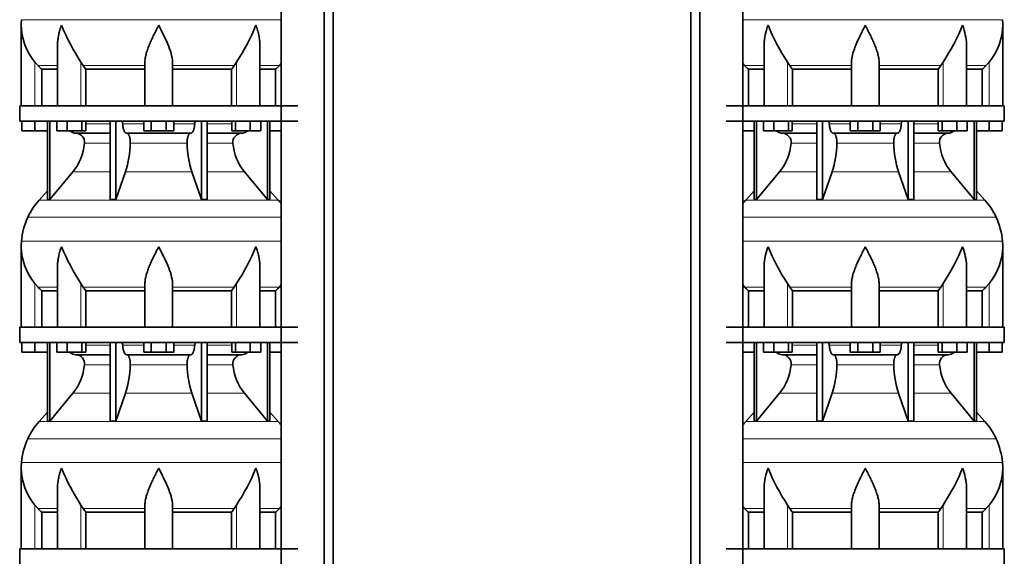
# Model space of a CAD drawing. Header units: millimetres. Extents: x 148 to 904, y -3036 to 2161.
# Tile 17 of 25: x 164 to 808, y -327 to 24. Entities that reach past the tile are written whole.
import ezdxf

# ---------------------------------------------------------------- set-up
doc = ezdxf.new("R2010")
doc.units = ezdxf.units.MM
doc.layers.add('MID_134-14', color=7, linetype='Continuous')
doc.layers.add('VSI134_DIFFUSORE', color=7, linetype='Continuous')

# ---------------------------------------------------------------- blocks, each defined once
blk = doc.blocks.new('SE')
at = {"layer": 'MID_134-14', "color": 7, "linetype": 'Continuous', "lineweight": 35}
for p, q in [((334.95, 1582.68), (334.95, -463.82)), ((363.09, -463.82), (363.09, 1582.68)), ((368.89, -463.82), (368.89, 1582.68)), ((334.88, 102.68), (334.88, -32.32)), ((334.88, -42.32), (334.88, -177.32)), ((334.88, -187.32), (334.88, -322.32))]:
    blk.add_line(p, q, dxfattribs=at)
at = {"layer": 'VSI134_DIFFUSORE', "color": 7, "linetype": 'Continuous', "lineweight": 35}
for p, q in [((164.69, 20.42), (164.69, -32.32)), ((188.41, 7.04), (188.41, -32.32)), ((320.97, -32.32), (320.97, 7.04)), ((175.7, -6.02), (173.69, -3.72)), ((205.2, -6.02), (203.78, -3.72)), ((245.69, -32.32), (245.69, -3.72)), ((263.69, -32.32), (263.69, -3.72)), ((305.6, -3.72), (304.18, -6.02)), ((334.88, -4.64), (333.68, -6.02)), ((178.22, -8.46), (188.41, -8.46)), ((178.22, -32.32), (178.22, -8.46)), ((206.98, -8.46), (245.69, -8.46)), ((206.98, -32.32), (206.98, -8.46)), ((263.69, -8.46), (302.4, -8.46)), ((302.4, -8.46), (302.4, -32.32)), ((320.97, -8.46), (331.16, -8.46)), ((331.16, -8.46), (331.16, -32.32)), ((163.69, -32.32), (345.69, -32.32)), ((163.69, -32.32), (163.69, -42.32)), ((163.69, -42.32), (345.69, -42.32)), ((165.19, -48.72), (165.19, -42.32)), ((165.19, -48.72), (165.19, -42.32)), ((173.69, -48.72), (173.69, -42.32)), ((181.86, -42.32), (181.86, -93.77)), ((183.39, -42.32), (183.39, -93.77)), ((187.93, -48.72), (187.93, -42.32)), ((194.87, -48.72), (194.87, -42.32)), ((204.35, -48.72), (204.35, -42.32)), ((206.89, -48.72), (206.89, -42.32)), ((222.99, -42.32), (222.99, -93.77)), ((226.69, -42.32), (226.69, -93.77)), ((244.87, -48.72), (244.87, -42.32)), ((249.78, -48.72), (249.78, -42.32)), ((259.6, -48.72), (259.6, -42.32)), ((264.5, -48.72), (264.5, -42.32)), ((282.69, -42.32), (282.69, -93.77)), ((286.39, -42.32), (286.39, -93.77)), ((302.48, -48.72), (302.48, -42.32)), ((305.03, -48.72), (305.03, -42.32)), ((314.51, -48.72), (314.51, -42.32)), ((321.45, -48.72), (321.45, -42.32)), ((325.99, -42.32), (325.99, -93.77)), ((327.52, -42.32), (327.52, -93.77)), ((173.69, -48.72), (165.19, -48.72)), ((181.86, -48.72), (173.69, -48.72)), ((194.87, -48.72), (187.93, -48.72)), ((204.35, -48.72), (194.87, -48.72)), ((200.52, -50.32), (222.99, -50.32)), ((206.89, -48.72), (204.35, -48.72)), ((233.78, -50.32), (275.6, -50.32)), ((249.78, -48.72), (244.87, -48.72)), ((259.6, -48.72), (249.78, -48.72)), ((264.5, -48.72), (259.6, -48.72)), ((286.39, -50.32), (308.86, -50.32)), ((305.03, -48.72), (302.48, -48.72)), ((314.51, -48.72), (305.03, -48.72)), ((321.45, -48.72), (314.51, -48.72)), ((334.88, -48.72), (327.52, -48.72)), ((183.39, -93.77), (198.55, -75.56)), ((226.69, -93.77), (232.97, -75.56)), ((276.41, -75.56), (282.69, -93.77)), ((310.83, -75.56), (325.99, -93.77)), ((181.86, -88), (176.39, -94.07)), ((332.99, -94.07), (327.52, -88)), ((181.86, -93.77), (183.39, -93.77)), ((222.99, -93.77), (226.69, -93.77)), ((282.69, -93.77), (286.39, -93.77)), ((325.99, -93.77), (327.52, -93.77)), ((164.69, -124.58), (164.69, -177.32)), ((188.41, -137.96), (188.41, -177.32)), ((320.97, -177.32), (320.97, -137.96)), ((175.7, -151.02), (173.69, -148.72)), ((178.22, -153.46), (188.41, -153.46)), ((178.22, -177.32), (178.22, -153.46)), ((205.2, -151.02), (203.78, -148.72)), ((206.98, -153.46), (245.69, -153.46)), ((206.98, -177.32), (206.98, -153.46)), ((245.69, -177.32), (245.69, -148.72)), ((263.69, -177.32), (263.69, -148.72)), ((263.69, -153.46), (302.4, -153.46)), ((302.4, -153.46), (302.4, -177.32)), ((305.6, -148.72), (304.18, -151.02)), ((320.97, -153.46), (331.16, -153.46)), ((331.16, -153.46), (331.16, -177.32)), ((334.88, -149.64), (333.68, -151.02)), ((163.69, -177.32), (345.69, -177.32)), ((163.69, -177.32), (163.69, -187.32)), ((163.69, -187.32), (345.69, -187.32)), ((165.19, -193.72), (165.19, -187.32)), ((165.19, -193.72), (165.19, -187.32)), ((173.69, -193.72), (173.69, -187.32)), ((181.86, -187.32), (181.86, -238.77)), ((183.39, -187.32), (183.39, -238.77)), ((187.93, -193.72), (187.93, -187.32)), ((194.87, -193.72), (194.87, -187.32)), ((204.35, -193.72), (204.35, -187.32)), ((206.89, -193.72), (206.89, -187.32)), ((222.99, -187.32), (222.99, -238.77)), ((226.69, -187.32), (226.69, -238.77)), ((244.87, -193.72), (244.87, -187.32)), ((249.78, -193.72), (249.78, -187.32)), ((259.6, -193.72), (259.6, -187.32)), ((264.5, -193.72), (264.5, -187.32)), ((282.69, -187.32), (282.69, -238.77)), ((286.39, -187.32), (286.39, -238.77)), ((302.48, -193.72), (302.48, -187.32)), ((305.03, -193.72), (305.03, -187.32)), ((314.51, -193.72), (314.51, -187.32)), ((321.45, -193.72), (321.45, -187.32)), ((325.99, -187.32), (325.99, -238.77)), ((327.52, -187.32), (327.52, -238.77)), ((173.69, -193.72), (165.19, -193.72)), ((181.86, -193.72), (173.69, -193.72)), ((194.87, -193.72), (187.93, -193.72)), ((204.35, -193.72), (194.87, -193.72)), ((200.52, -195.32), (222.99, -195.32)), ((206.89, -193.72), (204.35, -193.72)), ((233.78, -195.32), (275.6, -195.32)), ((249.78, -193.72), (244.87, -193.72)), ((259.6, -193.72), (249.78, -193.72)), ((264.5, -193.72), (259.6, -193.72)), ((286.39, -195.32), (308.86, -195.32)), ((305.03, -193.72), (302.48, -193.72)), ((314.51, -193.72), (305.03, -193.72)), ((321.45, -193.72), (314.51, -193.72)), ((334.88, -193.72), (327.52, -193.72)), ((183.39, -238.77), (198.55, -220.56)), ((226.69, -238.77), (232.97, -220.56)), ((276.41, -220.56), (282.69, -238.77)), ((310.83, -220.56), (325.99, -238.77)), ((181.86, -233), (176.39, -239.07)), ((332.99, -239.07), (327.52, -233)), ((181.86, -238.77), (183.39, -238.77)), ((222.99, -238.77), (226.69, -238.77)), ((282.69, -238.77), (286.39, -238.77)), ((325.99, -238.77), (327.52, -238.77)), ((164.69, -269.58), (164.69, -322.32)), ((188.41, -282.96), (188.41, -322.32)), ((320.97, -322.32), (320.97, -282.96)), ((175.7, -296.02), (173.69, -293.72)), ((205.2, -296.02), (203.78, -293.72)), ((245.69, -322.32), (245.69, -293.72)), ((263.69, -322.32), (263.69, -293.72)), ((305.6, -293.72), (304.18, -296.02)), ((334.88, -294.64), (333.68, -296.02)), ((178.22, -298.46), (188.41, -298.46)), ((178.22, -322.32), (178.22, -298.46)), ((206.98, -298.46), (245.69, -298.46)), ((206.98, -322.32), (206.98, -298.46)), ((263.69, -298.46), (302.4, -298.46)), ((302.4, -298.46), (302.4, -322.32)), ((320.97, -298.46), (331.16, -298.46)), ((331.16, -298.46), (331.16, -322.32)), ((163.69, -322.32), (345.69, -322.32)), ((163.69, -322.32), (163.69, -332.32))]:
    blk.add_line(p, q, dxfattribs=at)
at = {"layer": 'VSI134_DIFFUSORE', "color": 4, "linetype": 'Continuous', "lineweight": 9}
for p, q in [((164.86, 24.04), (334.88, 24.04)), ((173.69, -32.32), (173.69, -3.72)), ((175.7, -6.02), (188.41, -6.02)), ((203.78, -32.32), (203.78, -3.72)), ((205.2, -6.02), (245.69, -6.02)), ((263.69, -6.02), (304.18, -6.02)), ((305.6, -32.32), (305.6, -3.72)), ((320.97, -6.02), (333.68, -6.02)), ((206.89, -44.09), (222.99, -44.09)), ((231.12, -44.09), (244.87, -44.09)), ((264.5, -44.09), (278.26, -44.09)), ((286.39, -44.09), (302.48, -44.09)), ((222.99, -56.86), (206.06, -56.86)), ((273.3, -56.86), (236.08, -56.86)), ((303.32, -56.86), (286.39, -56.86)), ((198.55, -75.56), (222.99, -75.56)), ((232.97, -75.56), (276.41, -75.56)), ((286.39, -75.56), (310.83, -75.56)), ((176.39, -94.07), (332.99, -94.07)), ((169.02, -105.33), (334.88, -105.33)), ((164.86, -120.96), (334.88, -120.96)), ((173.69, -177.32), (173.69, -148.72)), ((175.7, -151.02), (188.41, -151.02)), ((203.78, -177.32), (203.78, -148.72)), ((205.2, -151.02), (245.69, -151.02)), ((263.69, -151.02), (304.18, -151.02)), ((305.6, -177.32), (305.6, -148.72)), ((320.97, -151.02), (333.68, -151.02)), ((206.89, -189.09), (222.99, -189.09)), ((231.12, -189.09), (244.87, -189.09)), ((264.5, -189.09), (278.26, -189.09)), ((286.39, -189.09), (302.48, -189.09)), ((222.99, -201.86), (206.06, -201.86)), ((273.3, -201.86), (236.08, -201.86)), ((303.32, -201.86), (286.39, -201.86)), ((198.55, -220.56), (222.99, -220.56)), ((232.97, -220.56), (276.41, -220.56)), ((286.39, -220.56), (310.83, -220.56)), ((176.39, -239.07), (332.99, -239.07)), ((169.02, -250.33), (334.88, -250.33)), ((164.86, -265.96), (334.88, -265.96)), ((173.69, -322.32), (173.69, -293.72)), ((175.7, -296.02), (188.41, -296.02)), ((203.78, -322.32), (203.78, -293.72)), ((205.2, -296.02), (245.69, -296.02)), ((263.69, -296.02), (304.18, -296.02)), ((305.6, -322.32), (305.6, -293.72)), ((320.97, -296.02), (333.68, -296.02))]:
    blk.add_line(p, q, dxfattribs=at)
at = {"layer": 'VSI134_DIFFUSORE', "color": 7, "linetype": 'Continuous', "lineweight": 35}
for centre, radius, start, end in [((203.19, 20.41), 38.5, 174.58264, 180.00164), ((203.34, 21.08), 38.66, 180.99585, 219.91063), ((329.39, 77.95), 149.83, 202.58497, 213.03267), ((192.33, 71.44), 135.94, 326.4322, 337.95023), ((238.34, 16.22), 39.91, 213.86006, 218.20434), ((271.07, 16.2), 39.88, 321.79382, 326.14177), ((200.75, -43.64), 6.68, 230.28193, 268.00942), ((200.23, -56.18), 5.87, 353.32225, 87.21725), ((309.13, -56.16), 5.85, 92.57724, 186.88325), ((308.62, -43.63), 6.69, 272.06066, 309.72198), ((172.76, -54.34), 33.4, 320.54719, 355.65939), ((171.12, -55.66), 64.97, 342.1602, 358.93539), ((339.77, -55.41), 66.48, 181.25689, 197.64752), ((336.73, -54.29), 33.51, 184.39964, 219.39378), ((209.09, -123.52), 44, 138, 155.59119), ((300.29, -123.52), 44, 38.16839, 42), ((213.64, -125.58), 49, 155.59119, 174.58264), ((203.19, -124.59), 38.5, 174.58264, 180.00164), ((203.34, -123.92), 38.66, 180.99585, 219.91063), ((329.39, -67.05), 149.83, 202.58497, 213.03267), ((192.33, -73.56), 135.94, 326.4322, 337.95023), ((238.34, -128.78), 39.91, 213.86006, 218.20434), ((271.07, -128.8), 39.88, 321.79382, 326.14177), ((200.75, -188.64), 6.68, 230.28193, 268.00942), ((200.23, -201.18), 5.87, 353.32225, 87.21725), ((309.13, -201.16), 5.85, 92.57724, 186.88325), ((308.62, -188.63), 6.69, 272.06066, 309.72198), ((172.76, -199.34), 33.4, 320.54719, 355.65939), ((171.12, -200.66), 64.97, 342.1602, 358.93539), ((339.77, -200.41), 66.48, 181.25689, 197.64752), ((336.73, -199.29), 33.51, 184.39964, 219.39378), ((209.09, -268.52), 44, 138, 155.59119), ((300.29, -268.52), 44, 38.16839, 42), ((213.64, -270.58), 49, 155.59119, 174.58264), ((203.19, -269.59), 38.5, 174.58264, 180.00164), ((203.34, -268.92), 38.66, 180.99585, 219.91063), ((329.39, -212.05), 149.83, 202.58497, 213.03267), ((192.33, -218.56), 135.94, 326.4322, 337.95023), ((238.34, -273.78), 39.91, 213.86006, 218.20434), ((271.07, -273.8), 39.88, 321.79382, 326.14177)]:
    blk.add_arc(centre, radius, start, end, dxfattribs=at)
for points, knots in [([(191.05, 20.41), (190.96, 20.15), (190.86, 19.89), (190.68, 19.37), (190.6, 19.1), (190.34, 18.32), (190.18, 17.8), (189.72, 16.24), (189.46, 15.21), (189.01, 13.13), (188.82, 12.09), (188.55, 10.04), (188.47, 9.02), (188.42, 7.68), (188.41, 7.36), (188.41, 7.03)], [0, 0, 0, 0, 0.03125, 0.03125, 0.0625, 0.0625, 0.125, 0.125, 0.25, 0.25, 0.375, 0.375, 0.5, 0.5, 0.5400162, 0.5400162, 0.5400162, 0.5400162]), ([(254.69, 20.41), (254.56, 20.15), (254.42, 19.89), (254.16, 19.37), (254.03, 19.1), (253.63, 18.32), (253.36, 17.8), (252.58, 16.24), (252.06, 15.21), (251.05, 13.13), (250.55, 12.09), (249.61, 10.04), (249.15, 9.02), (248.31, 6.99), (247.91, 5.99), (247.37, 4.48), (247.2, 3.98), (246.88, 2.98), (246.73, 2.48), (246.31, 1), (246.09, 0.03), (245.78, -1.87), (245.69, -2.8), (245.69, -3.72)], [0, 0, 0, 0, 0.03125, 0.03125, 0.0625, 0.0625, 0.125, 0.125, 0.25, 0.25, 0.375, 0.375, 0.5, 0.5, 0.625, 0.625, 0.6875, 0.6875, 0.75, 0.75, 0.875, 0.875, 1, 1, 1, 1]), ([(263.69, -3.72), (263.69, -1.89), (263.34, 0.01), (262.24, 3.96), (261.5, 5.98), (258.96, 12.05), (256.8, 16.26), (254.69, 20.41)], [0, 0, 0, 0, 0.25, 0.25, 0.5, 0.5, 1, 1, 1, 1]), ([(320.97, 7.03), (320.97, 7.37), (320.96, 7.71), (320.87, 10.1), (320.59, 12.14), (319.92, 15.22), (319.65, 16.25), (319.2, 17.81), (319.04, 18.32), (318.78, 19.1), (318.65, 19.5), (318.52, 19.89), (318.42, 20.15), (318.38, 20.28), (318.33, 20.41)], [0.4588627, 0.4588627, 0.4588627, 0.4588627, 0.5, 0.5, 0.75, 0.75, 0.875, 0.875, 0.9375, 0.9375, 0.96875, 0.984375, 0.984375, 1, 1, 1, 1]), ([(230.36, -42.32), (230.4, -42.32), (230.45, -42.33), (230.54, -42.37), (230.59, -42.4), (230.72, -42.53), (230.8, -42.66), (230.94, -42.99), (230.99, -43.18), (231.08, -43.61), (231.11, -43.85), (231.12, -44.09)], [0, 0, 0, 0, 0.125, 0.125, 0.25, 0.25, 0.5, 0.5, 0.75, 0.75, 1, 1, 1, 1]), ([(233.78, -50.32), (233.62, -50.32), (233.46, -50.28), (233.22, -50.16), (233.14, -50.11), (232.98, -50), (232.9, -49.93), (232.67, -49.71), (232.53, -49.52), (232.25, -49.07), (232.12, -48.82), (231.87, -48.26), (231.76, -47.94), (231.56, -47.27), (231.47, -46.91), (231.33, -46.16), (231.26, -45.76), (231.17, -44.94), (231.14, -44.52), (231.12, -44.09)], [0, 0, 0, 0, 0.125, 0.125, 0.1875, 0.1875, 0.25, 0.25, 0.375, 0.375, 0.5, 0.5, 0.625, 0.625, 0.75, 0.75, 0.875, 0.875, 1, 1, 1, 1]), ([(278.26, -44.09), (278.24, -44.52), (278.21, -44.94), (278.14, -45.55), (278.11, -45.75), (278.05, -46.14), (278.02, -46.34), (277.91, -46.91), (277.82, -47.26), (277.67, -47.77), (277.62, -47.93), (277.5, -48.24), (277.45, -48.39), (277.26, -48.82), (277.13, -49.07), (276.86, -49.51), (276.71, -49.7), (276.4, -50.01), (276.25, -50.12), (275.93, -50.28), (275.76, -50.32), (275.6, -50.32)], [0, 0, 0, 0, 0.125, 0.125, 0.1875, 0.1875, 0.25, 0.25, 0.375, 0.375, 0.4375, 0.4375, 0.5, 0.5, 0.625, 0.625, 0.75, 0.75, 0.875, 0.875, 1, 1, 1, 1]), ([(278.26, -44.09), (278.27, -43.85), (278.3, -43.62), (278.36, -43.29), (278.39, -43.19), (278.45, -43), (278.48, -42.91), (278.55, -42.74), (278.59, -42.67), (278.66, -42.55), (278.71, -42.49), (278.79, -42.4), (278.84, -42.37), (278.93, -42.33), (278.98, -42.32), (279.02, -42.32)], [0, 0, 0, 0, 0.25, 0.25, 0.375, 0.375, 0.5, 0.5, 0.625, 0.625, 0.75, 0.75, 0.875, 0.875, 1, 1, 1, 1]), ([(233.78, -50.32), (233.86, -50.32), (233.94, -50.33), (234.1, -50.37), (234.18, -50.4), (234.41, -50.53), (234.56, -50.66), (234.86, -50.99), (234.99, -51.2), (235.19, -51.56), (235.25, -51.69), (235.37, -51.97), (235.43, -52.12), (235.59, -52.57), (235.68, -52.91), (235.81, -53.44), (235.84, -53.63), (235.91, -54.01), (235.94, -54.2), (236.02, -54.79), (236.05, -55.2), (236.09, -56.03), (236.09, -56.45), (236.08, -56.86)], [0, 0, 0, 0, 0.0625, 0.0625, 0.125, 0.125, 0.25, 0.25, 0.375, 0.375, 0.4375, 0.4375, 0.5, 0.5, 0.625, 0.625, 0.6875, 0.6875, 0.75, 0.75, 0.875, 0.875, 1, 1, 1, 1]), ([(273.3, -56.86), (273.29, -56.45), (273.29, -56.03), (273.32, -55.41), (273.33, -55.21), (273.37, -54.8), (273.39, -54.6), (273.47, -54.01), (273.53, -53.63), (273.65, -53.09), (273.7, -52.92), (273.79, -52.58), (273.9, -52.26), (274.01, -51.97), (274.13, -51.69), (274.19, -51.56), (274.39, -51.2), (274.52, -50.99), (274.82, -50.66), (274.97, -50.53), (275.28, -50.36), (275.44, -50.32), (275.6, -50.32)], [0, 0, 0, 0, 0.125, 0.125, 0.1875, 0.1875, 0.25, 0.25, 0.375, 0.375, 0.4375, 0.4375, 0.5, 0.5625, 0.5625, 0.625, 0.625, 0.75, 0.75, 0.875, 0.875, 1, 1, 1, 1]), ([(191.05, -124.59), (190.96, -124.85), (190.86, -125.11), (190.68, -125.63), (190.6, -125.9), (190.34, -126.68), (190.18, -127.2), (189.72, -128.76), (189.46, -129.79), (189.01, -131.87), (188.82, -132.91), (188.55, -134.96), (188.47, -135.98), (188.42, -137.32), (188.41, -137.64), (188.41, -137.97)], [0, 0, 0, 0, 0.03125, 0.03125, 0.0625, 0.0625, 0.125, 0.125, 0.25, 0.25, 0.375, 0.375, 0.5, 0.5, 0.5400162, 0.5400162, 0.5400162, 0.5400162]), ([(254.69, -124.59), (254.56, -124.85), (254.42, -125.11), (254.16, -125.63), (254.03, -125.9), (253.63, -126.68), (253.36, -127.2), (252.58, -128.76), (252.06, -129.79), (251.05, -131.87), (250.55, -132.91), (249.61, -134.96), (249.15, -135.98), (248.31, -138.01), (247.91, -139.01), (247.37, -140.52), (247.2, -141.02), (246.88, -142.02), (246.73, -142.52), (246.31, -144), (246.09, -144.97), (245.78, -146.87), (245.69, -147.8), (245.69, -148.72)], [0, 0, 0, 0, 0.03125, 0.03125, 0.0625, 0.0625, 0.125, 0.125, 0.25, 0.25, 0.375, 0.375, 0.5, 0.5, 0.625, 0.625, 0.6875, 0.6875, 0.75, 0.75, 0.875, 0.875, 1, 1, 1, 1]), ([(263.69, -148.72), (263.69, -146.89), (263.34, -144.99), (262.24, -141.04), (261.5, -139.02), (258.96, -132.95), (256.8, -128.74), (254.69, -124.59)], [0, 0, 0, 0, 0.25, 0.25, 0.5, 0.5, 1, 1, 1, 1]), ([(320.97, -137.97), (320.97, -137.63), (320.96, -137.29), (320.87, -134.9), (320.59, -132.86), (319.92, -129.78), (319.65, -128.75), (319.2, -127.19), (319.04, -126.68), (318.78, -125.9), (318.65, -125.5), (318.52, -125.11), (318.42, -124.85), (318.38, -124.72), (318.33, -124.59)], [0.4588627, 0.4588627, 0.4588627, 0.4588627, 0.5, 0.5, 0.75, 0.75, 0.875, 0.875, 0.9375, 0.9375, 0.96875, 0.984375, 0.984375, 1, 1, 1, 1]), ([(230.36, -187.32), (230.4, -187.32), (230.45, -187.33), (230.54, -187.37), (230.59, -187.4), (230.72, -187.53), (230.8, -187.66), (230.94, -187.99), (230.99, -188.18), (231.08, -188.61), (231.11, -188.85), (231.12, -189.09)], [0, 0, 0, 0, 0.125, 0.125, 0.25, 0.25, 0.5, 0.5, 0.75, 0.75, 1, 1, 1, 1]), ([(233.78, -195.32), (233.62, -195.32), (233.46, -195.28), (233.22, -195.16), (233.14, -195.11), (232.98, -195), (232.9, -194.93), (232.67, -194.71), (232.53, -194.52), (232.25, -194.07), (232.12, -193.82), (231.87, -193.26), (231.76, -192.94), (231.56, -192.27), (231.47, -191.91), (231.33, -191.16), (231.26, -190.76), (231.17, -189.94), (231.14, -189.52), (231.12, -189.09)], [0, 0, 0, 0, 0.125, 0.125, 0.1875, 0.1875, 0.25, 0.25, 0.375, 0.375, 0.5, 0.5, 0.625, 0.625, 0.75, 0.75, 0.875, 0.875, 1, 1, 1, 1]), ([(278.26, -189.09), (278.24, -189.52), (278.21, -189.94), (278.14, -190.55), (278.11, -190.75), (278.05, -191.14), (278.02, -191.34), (277.91, -191.91), (277.82, -192.26), (277.67, -192.77), (277.62, -192.93), (277.5, -193.24), (277.45, -193.39), (277.26, -193.82), (277.13, -194.07), (276.86, -194.51), (276.71, -194.7), (276.4, -195.01), (276.25, -195.12), (275.93, -195.28), (275.76, -195.32), (275.6, -195.32)], [0, 0, 0, 0, 0.125, 0.125, 0.1875, 0.1875, 0.25, 0.25, 0.375, 0.375, 0.4375, 0.4375, 0.5, 0.5, 0.625, 0.625, 0.75, 0.75, 0.875, 0.875, 1, 1, 1, 1]), ([(278.26, -189.09), (278.27, -188.85), (278.3, -188.62), (278.36, -188.29), (278.39, -188.19), (278.45, -188), (278.48, -187.91), (278.55, -187.74), (278.59, -187.67), (278.66, -187.55), (278.71, -187.49), (278.79, -187.4), (278.84, -187.37), (278.93, -187.33), (278.98, -187.32), (279.02, -187.32)], [0, 0, 0, 0, 0.25, 0.25, 0.375, 0.375, 0.5, 0.5, 0.625, 0.625, 0.75, 0.75, 0.875, 0.875, 1, 1, 1, 1]), ([(233.78, -195.32), (233.86, -195.32), (233.94, -195.33), (234.1, -195.37), (234.18, -195.4), (234.41, -195.53), (234.56, -195.66), (234.86, -195.99), (234.99, -196.2), (235.19, -196.56), (235.25, -196.69), (235.37, -196.97), (235.43, -197.12), (235.59, -197.57), (235.68, -197.91), (235.81, -198.44), (235.84, -198.63), (235.91, -199.01), (235.94, -199.2), (236.02, -199.79), (236.05, -200.2), (236.09, -201.03), (236.09, -201.45), (236.08, -201.86)], [0, 0, 0, 0, 0.0625, 0.0625, 0.125, 0.125, 0.25, 0.25, 0.375, 0.375, 0.4375, 0.4375, 0.5, 0.5, 0.625, 0.625, 0.6875, 0.6875, 0.75, 0.75, 0.875, 0.875, 1, 1, 1, 1]), ([(273.3, -201.86), (273.29, -201.45), (273.29, -201.03), (273.32, -200.41), (273.33, -200.21), (273.37, -199.8), (273.39, -199.6), (273.47, -199.01), (273.53, -198.63), (273.65, -198.09), (273.7, -197.92), (273.79, -197.58), (273.9, -197.26), (274.01, -196.97), (274.13, -196.69), (274.19, -196.56), (274.39, -196.2), (274.52, -195.99), (274.82, -195.66), (274.97, -195.53), (275.28, -195.36), (275.44, -195.32), (275.6, -195.32)], [0, 0, 0, 0, 0.125, 0.125, 0.1875, 0.1875, 0.25, 0.25, 0.375, 0.375, 0.4375, 0.4375, 0.5, 0.5625, 0.5625, 0.625, 0.625, 0.75, 0.75, 0.875, 0.875, 1, 1, 1, 1]), ([(191.05, -269.59), (190.96, -269.85), (190.86, -270.11), (190.68, -270.63), (190.6, -270.9), (190.34, -271.68), (190.18, -272.2), (189.72, -273.76), (189.46, -274.79), (189.01, -276.87), (188.82, -277.91), (188.55, -279.96), (188.47, -280.98), (188.42, -282.32), (188.41, -282.64), (188.41, -282.97)], [0, 0, 0, 0, 0.03125, 0.03125, 0.0625, 0.0625, 0.125, 0.125, 0.25, 0.25, 0.375, 0.375, 0.5, 0.5, 0.5400162, 0.5400162, 0.5400162, 0.5400162]), ([(254.69, -269.59), (254.56, -269.85), (254.42, -270.11), (254.16, -270.63), (254.03, -270.9), (253.63, -271.68), (253.36, -272.2), (252.58, -273.76), (252.06, -274.79), (251.05, -276.87), (250.55, -277.91), (249.61, -279.96), (249.15, -280.98), (248.31, -283.01), (247.91, -284.01), (247.37, -285.52), (247.2, -286.02), (246.88, -287.02), (246.73, -287.52), (246.31, -289), (246.09, -289.97), (245.78, -291.87), (245.69, -292.8), (245.69, -293.72)], [0, 0, 0, 0, 0.03125, 0.03125, 0.0625, 0.0625, 0.125, 0.125, 0.25, 0.25, 0.375, 0.375, 0.5, 0.5, 0.625, 0.625, 0.6875, 0.6875, 0.75, 0.75, 0.875, 0.875, 1, 1, 1, 1]), ([(263.69, -293.72), (263.69, -291.89), (263.34, -289.99), (262.24, -286.04), (261.5, -284.02), (258.96, -277.95), (256.8, -273.74), (254.69, -269.59)], [0, 0, 0, 0, 0.25, 0.25, 0.5, 0.5, 1, 1, 1, 1]), ([(320.97, -282.97), (320.97, -282.63), (320.96, -282.29), (320.87, -279.9), (320.59, -277.86), (319.92, -274.78), (319.65, -273.75), (319.2, -272.19), (319.04, -271.68), (318.78, -270.9), (318.65, -270.5), (318.52, -270.11), (318.42, -269.85), (318.38, -269.72), (318.33, -269.59)], [0.4588627, 0.4588627, 0.4588627, 0.4588627, 0.5, 0.5, 0.75, 0.75, 0.875, 0.875, 0.9375, 0.9375, 0.96875, 0.984375, 0.984375, 1, 1, 1, 1])]:
    blk.add_open_spline(points, degree=3, knots=knots, dxfattribs=at)
for points in [[(178.22, -8.46), (177.35, -7.68), (176.51, -6.86), (175.7, -6.02)], [(333.68, -6.02), (332.87, -6.86), (332.03, -7.68), (331.16, -8.46)], [(178.22, -153.46), (177.35, -152.68), (176.51, -151.86), (175.7, -151.02)], [(333.68, -151.02), (332.87, -151.86), (332.03, -152.68), (331.16, -153.46)], [(178.22, -298.46), (177.35, -297.68), (176.51, -296.86), (175.7, -296.02)], [(333.68, -296.02), (332.87, -296.86), (332.03, -297.68), (331.16, -298.46)]]:
    blk.add_open_spline(points, degree=3, dxfattribs=at)
blk = doc.blocks.new('SE3')
at = {"layer": 'MID_134-14', "color": 7, "linetype": 'Continuous', "lineweight": 35}
for p, q in [((603.09, 1582.68), (603.09, -463.82)), ((608.89, 1582.68), (608.89, -463.82)), ((637.02, -463.82), (637.02, 1582.68)), ((637.09, -32.32), (637.09, 102.68)), ((637.09, -177.32), (637.09, -42.32)), ((637.09, -322.32), (637.09, -187.32))]:
    blk.add_line(p, q, dxfattribs=at)
at = {"layer": 'VSI134_DIFFUSORE', "color": 4, "linetype": 'Continuous', "lineweight": 9}
for p, q in [((637.09, 24.04), (807.11, 24.04)), ((651.01, -6.02), (638.3, -6.02)), ((666.37, -32.32), (666.37, -3.72)), ((708.29, -6.02), (667.8, -6.02)), ((726.29, -6.02), (766.78, -6.02)), ((768.2, -32.32), (768.2, -3.72)), ((783.56, -6.02), (796.28, -6.02)), ((798.29, -32.32), (798.29, -3.72)), ((669.49, -44.09), (685.59, -44.09)), ((693.71, -44.09), (707.47, -44.09)), ((727.1, -44.09), (740.86, -44.09)), ((748.98, -44.09), (765.08, -44.09)), ((685.59, -56.86), (668.66, -56.86)), ((735.9, -56.86), (698.68, -56.86)), ((765.91, -56.86), (748.98, -56.86)), ((661.14, -75.56), (685.59, -75.56)), ((695.56, -75.56), (739.01, -75.56)), ((748.98, -75.56), (773.43, -75.56)), ((638.99, -94.07), (795.58, -94.07)), ((802.95, -105.33), (637.09, -105.33)), ((637.09, -120.96), (807.11, -120.96)), ((651.01, -151.02), (638.3, -151.02)), ((666.37, -177.32), (666.37, -148.72)), ((708.29, -151.02), (667.8, -151.02)), ((726.29, -151.02), (766.78, -151.02)), ((768.2, -177.32), (768.2, -148.72)), ((783.56, -151.02), (796.28, -151.02)), ((798.29, -177.32), (798.29, -148.72)), ((669.49, -189.09), (685.59, -189.09)), ((693.71, -189.09), (707.47, -189.09)), ((727.1, -189.09), (740.86, -189.09)), ((748.98, -189.09), (765.08, -189.09)), ((685.59, -201.86), (668.66, -201.86)), ((735.9, -201.86), (698.68, -201.86)), ((765.91, -201.86), (748.98, -201.86)), ((661.14, -220.56), (685.59, -220.56)), ((695.56, -220.56), (739.01, -220.56)), ((748.98, -220.56), (773.43, -220.56)), ((638.99, -239.07), (795.58, -239.07)), ((802.95, -250.33), (637.09, -250.33)), ((637.09, -265.96), (807.11, -265.96)), ((651.01, -296.02), (638.3, -296.02)), ((666.37, -322.32), (666.37, -293.72)), ((708.29, -296.02), (667.8, -296.02)), ((726.29, -296.02), (766.78, -296.02)), ((768.2, -322.32), (768.2, -293.72)), ((783.56, -296.02), (796.28, -296.02)), ((798.29, -322.32), (798.29, -293.72))]:
    blk.add_line(p, q, dxfattribs=at)
at = {"layer": 'VSI134_DIFFUSORE', "color": 7, "linetype": 'Continuous', "lineweight": 35}
for p, q in [((807.29, -32.32), (807.29, 20.42)), ((651.01, 7.04), (651.01, -32.32)), ((783.56, -32.32), (783.56, 7.04)), ((638.3, -6.02), (637.09, -4.64)), ((667.8, -6.02), (666.37, -3.72)), ((708.29, -32.32), (708.29, -3.72)), ((726.29, -32.32), (726.29, -3.72)), ((768.2, -3.72), (766.78, -6.02)), ((798.29, -3.72), (796.28, -6.02)), ((640.81, -8.46), (651.01, -8.46)), ((640.81, -32.32), (640.81, -8.46)), ((669.58, -8.46), (708.29, -8.46)), ((669.58, -32.32), (669.58, -8.46)), ((726.29, -8.46), (765, -8.46)), ((765, -8.46), (765, -32.32)), ((783.56, -8.46), (793.76, -8.46)), ((793.76, -8.46), (793.76, -32.32)), ((808.29, -32.32), (626.29, -32.32)), ((808.29, -42.32), (808.29, -32.32)), ((626.29, -42.32), (808.29, -42.32)), ((644.46, -42.32), (644.46, -93.77)), ((645.99, -42.32), (645.99, -93.77)), ((650.53, -48.72), (650.53, -42.32)), ((657.47, -48.72), (657.47, -42.32)), ((666.95, -48.72), (666.95, -42.32)), ((669.49, -48.72), (669.49, -42.32)), ((685.59, -42.32), (685.59, -93.77)), ((689.28, -42.32), (689.28, -93.77)), ((707.47, -48.72), (707.47, -42.32)), ((712.38, -48.72), (712.38, -42.32)), ((722.19, -48.72), (722.19, -42.32)), ((727.1, -48.72), (727.1, -42.32)), ((745.29, -42.32), (745.29, -93.77)), ((748.98, -42.32), (748.98, -93.77)), ((765.08, -48.72), (765.08, -42.32)), ((767.62, -48.72), (767.62, -42.32)), ((777.1, -48.72), (777.1, -42.32)), ((784.04, -48.72), (784.04, -42.32)), ((788.58, -42.32), (788.58, -93.77)), ((790.11, -42.32), (790.11, -93.77)), ((798.29, -48.72), (798.29, -42.32)), ((806.79, -48.72), (806.79, -42.32)), ((644.46, -48.72), (637.09, -48.72)), ((657.47, -48.72), (650.53, -48.72)), ((666.95, -48.72), (657.47, -48.72)), ((663.11, -50.32), (685.59, -50.32)), ((669.49, -48.72), (666.95, -48.72)), ((696.38, -50.32), (738.2, -50.32)), ((712.38, -48.72), (707.47, -48.72)), ((722.19, -48.72), (712.38, -48.72)), ((727.1, -48.72), (722.19, -48.72)), ((748.98, -50.32), (771.46, -50.32)), ((767.62, -48.72), (765.08, -48.72)), ((777.1, -48.72), (767.62, -48.72)), ((784.04, -48.72), (777.1, -48.72)), ((798.29, -48.72), (790.11, -48.72)), ((806.79, -48.72), (798.29, -48.72)), ((645.99, -93.77), (661.14, -75.56)), ((689.28, -93.77), (695.56, -75.56)), ((739.01, -75.56), (745.29, -93.77)), ((773.43, -75.56), (788.58, -93.77)), ((644.46, -88), (638.99, -94.07)), ((795.58, -94.07), (790.11, -88)), ((644.46, -93.77), (645.99, -93.77)), ((685.59, -93.77), (689.28, -93.77)), ((745.29, -93.77), (748.98, -93.77)), ((788.58, -93.77), (790.11, -93.77)), ((807.29, -177.32), (807.29, -124.58)), ((651.01, -137.96), (651.01, -177.32)), ((783.56, -177.32), (783.56, -137.96)), ((638.3, -151.02), (637.09, -149.64)), ((640.81, -153.46), (651.01, -153.46)), ((640.81, -177.32), (640.81, -153.46)), ((667.8, -151.02), (666.37, -148.72)), ((669.58, -153.46), (708.29, -153.46)), ((669.58, -177.32), (669.58, -153.46)), ((708.29, -177.32), (708.29, -148.72)), ((726.29, -177.32), (726.29, -148.72)), ((726.29, -153.46), (765, -153.46)), ((765, -153.46), (765, -177.32)), ((768.2, -148.72), (766.78, -151.02)), ((783.56, -153.46), (793.76, -153.46)), ((793.76, -153.46), (793.76, -177.32)), ((798.29, -148.72), (796.28, -151.02)), ((808.29, -177.32), (626.29, -177.32)), ((808.29, -187.32), (808.29, -177.32)), ((626.29, -187.32), (808.29, -187.32)), ((644.46, -187.32), (644.46, -238.77)), ((645.99, -187.32), (645.99, -238.77)), ((650.53, -193.72), (650.53, -187.32)), ((657.47, -193.72), (657.47, -187.32)), ((666.95, -193.72), (666.95, -187.32)), ((669.49, -193.72), (669.49, -187.32)), ((685.59, -187.32), (685.59, -238.77)), ((689.28, -187.32), (689.28, -238.77)), ((707.47, -193.72), (707.47, -187.32)), ((712.38, -193.72), (712.38, -187.32)), ((722.19, -193.72), (722.19, -187.32)), ((727.1, -193.72), (727.1, -187.32)), ((745.29, -187.32), (745.29, -238.77)), ((748.98, -187.32), (748.98, -238.77)), ((765.08, -193.72), (765.08, -187.32)), ((767.62, -193.72), (767.62, -187.32)), ((777.1, -193.72), (777.1, -187.32)), ((784.04, -193.72), (784.04, -187.32)), ((788.58, -187.32), (788.58, -238.77)), ((790.11, -187.32), (790.11, -238.77)), ((798.29, -193.72), (798.29, -187.32)), ((806.79, -193.72), (806.79, -187.32)), ((644.46, -193.72), (637.09, -193.72)), ((657.47, -193.72), (650.53, -193.72)), ((666.95, -193.72), (657.47, -193.72)), ((663.11, -195.32), (685.59, -195.32)), ((669.49, -193.72), (666.95, -193.72)), ((696.38, -195.32), (738.2, -195.32)), ((712.38, -193.72), (707.47, -193.72)), ((722.19, -193.72), (712.38, -193.72)), ((727.1, -193.72), (722.19, -193.72)), ((748.98, -195.32), (771.46, -195.32)), ((767.62, -193.72), (765.08, -193.72)), ((777.1, -193.72), (767.62, -193.72)), ((784.04, -193.72), (777.1, -193.72)), ((798.29, -193.72), (790.11, -193.72)), ((806.79, -193.72), (798.29, -193.72)), ((645.99, -238.77), (661.14, -220.56)), ((689.28, -238.77), (695.56, -220.56)), ((739.01, -220.56), (745.29, -238.77)), ((773.43, -220.56), (788.58, -238.77)), ((644.46, -233), (638.99, -239.07)), ((795.58, -239.07), (790.11, -233)), ((644.46, -238.77), (645.99, -238.77)), ((685.59, -238.77), (689.28, -238.77)), ((745.29, -238.77), (748.98, -238.77)), ((788.58, -238.77), (790.11, -238.77)), ((807.29, -322.32), (807.29, -269.58)), ((651.01, -282.96), (651.01, -322.32)), ((783.56, -322.32), (783.56, -282.96)), ((638.3, -296.02), (637.09, -294.64)), ((667.8, -296.02), (666.37, -293.72)), ((708.29, -322.32), (708.29, -293.72)), ((726.29, -322.32), (726.29, -293.72)), ((768.2, -293.72), (766.78, -296.02)), ((798.29, -293.72), (796.28, -296.02)), ((640.81, -298.46), (651.01, -298.46)), ((640.81, -322.32), (640.81, -298.46)), ((669.58, -298.46), (708.29, -298.46)), ((669.58, -322.32), (669.58, -298.46)), ((726.29, -298.46), (765, -298.46)), ((765, -298.46), (765, -322.32)), ((783.56, -298.46), (793.76, -298.46)), ((793.76, -298.46), (793.76, -322.32)), ((808.29, -322.32), (626.29, -322.32)), ((808.29, -332.32), (808.29, -322.32))]:
    blk.add_line(p, q, dxfattribs=at)
for centre, radius, start, end in [((779.47, 71.35), 135.74, 202.04124, 213.57634), ((655.1, 71.35), 135.74, 326.42366, 337.95878), ((768.63, 21.08), 38.66, 320.08937, 359.00424), ((768.79, 20.41), 38.5, 359.96709, 5.41736), ((700.91, 16.2), 39.88, 213.85823, 218.20618), ((733.66, 16.2), 39.88, 321.79382, 326.14177), ((663.34, -43.64), 6.68, 230.28193, 268.00942), ((662.83, -56.18), 5.87, 353.32225, 87.21725), ((771.72, -56.16), 5.85, 92.57724, 186.88325), ((771.22, -43.63), 6.69, 272.06066, 309.72198), ((635.35, -54.34), 33.4, 320.54719, 355.65939), ((633.72, -55.66), 64.97, 342.1602, 358.93539), ((802.36, -55.41), 66.48, 181.25689, 197.64752), ((799.32, -54.29), 33.51, 184.39964, 219.39378), ((671.69, -123.52), 44, 138, 141.83161), ((762.89, -123.52), 44, 24.40881, 42), ((758.33, -125.58), 49, 5.41736, 24.40881), ((768.79, -124.59), 38.5, 359.96709, 5.41736), ((779.47, -73.65), 135.74, 202.04124, 213.57634), ((655.1, -73.65), 135.74, 326.42366, 337.95878), ((768.63, -123.92), 38.66, 320.08937, 359.00424), ((700.91, -128.8), 39.88, 213.85823, 218.20618), ((733.66, -128.8), 39.88, 321.79382, 326.14177), ((663.34, -188.64), 6.68, 230.28193, 268.00942), ((662.83, -201.18), 5.87, 353.32225, 87.21725), ((771.72, -201.16), 5.85, 92.57724, 186.88325), ((771.22, -188.63), 6.69, 272.06066, 309.72198), ((635.35, -199.34), 33.4, 320.54719, 355.65939), ((633.72, -200.66), 64.97, 342.1602, 358.93539), ((802.36, -200.41), 66.48, 181.25689, 197.64752), ((799.32, -199.29), 33.51, 184.39964, 219.39378), ((671.69, -268.52), 44, 138, 141.83161), ((762.89, -268.52), 44, 24.40881, 42), ((758.33, -270.58), 49, 5.41736, 24.40881), ((779.47, -218.65), 135.74, 202.04124, 213.57634), ((655.1, -218.65), 135.74, 326.42366, 337.95878), ((768.63, -268.92), 38.66, 320.08937, 359.00424), ((768.79, -269.59), 38.5, 359.96709, 5.41736), ((700.91, -273.8), 39.88, 213.85823, 218.20618), ((733.66, -273.8), 39.88, 321.79382, 326.14177)]:
    blk.add_arc(centre, radius, start, end, dxfattribs=at)
for points, knots in [([(651.01, 7.03), (651.01, 7.36), (651.02, 7.68), (651.17, 12.05), (652.15, 16.26), (653.65, 20.41)], [0.4601729, 0.4601729, 0.4601729, 0.4601729, 0.5, 0.5, 1, 1, 1, 1]), ([(708.29, -3.72), (708.29, -2.8), (708.38, -1.87), (708.62, -0.42), (708.71, 0.07), (708.93, 1.04), (709.06, 1.53), (709.47, 3.01), (709.79, 4), (710.34, 5.5), (710.53, 6.01), (710.92, 7.03), (711.13, 7.54), (712.21, 10.1), (713.16, 12.14), (714.67, 15.23), (715.18, 16.25), (715.96, 17.81), (716.23, 18.33), (716.62, 19.11), (716.82, 19.5), (717.02, 19.89), (717.15, 20.15), (717.22, 20.28), (717.29, 20.41)], [0, 0, 0, 0, 0.125, 0.125, 0.1875, 0.1875, 0.25, 0.25, 0.375, 0.375, 0.4375, 0.4375, 0.5, 0.5, 0.75, 0.75, 0.875, 0.875, 0.9375, 0.9375, 0.96875, 0.984375, 0.984375, 1, 1, 1, 1]), ([(726.29, -3.72), (726.29, -2.8), (726.2, -1.87), (725.88, 0.03), (725.66, 1), (725.25, 2.48), (725.1, 2.98), (724.78, 3.98), (724.61, 4.48), (724.07, 5.99), (723.67, 6.99), (722.82, 9.02), (722.37, 10.04), (721.43, 12.09), (720.93, 13.13), (719.92, 15.21), (719.4, 16.24), (718.61, 17.8), (718.35, 18.32), (717.95, 19.1), (717.82, 19.37), (717.55, 19.89), (717.42, 20.15), (717.29, 20.41)], [0, 0, 0, 0, 0.125, 0.125, 0.25, 0.25, 0.3125, 0.3125, 0.375, 0.375, 0.5, 0.5, 0.625, 0.625, 0.75, 0.75, 0.875, 0.875, 0.9375, 0.9375, 0.96875, 0.96875, 1, 1, 1, 1]), ([(783.56, 7.03), (783.56, 7.36), (783.56, 7.68), (783.41, 12.05), (782.42, 16.26), (780.93, 20.41)], [0.4601729, 0.4601729, 0.4601729, 0.4601729, 0.5, 0.5, 1, 1, 1, 1]), ([(692.95, -42.32), (693, -42.32), (693.05, -42.33), (693.14, -42.37), (693.18, -42.4), (693.31, -42.53), (693.39, -42.66), (693.53, -42.99), (693.59, -43.18), (693.68, -43.61), (693.7, -43.85), (693.71, -44.09)], [0, 0, 0, 0, 0.125, 0.125, 0.25, 0.25, 0.5, 0.5, 0.75, 0.75, 1, 1, 1, 1]), ([(696.38, -50.32), (696.22, -50.32), (696.05, -50.28), (695.81, -50.16), (695.73, -50.11), (695.58, -50), (695.5, -49.93), (695.27, -49.71), (695.12, -49.52), (694.84, -49.07), (694.71, -48.82), (694.47, -48.26), (694.36, -47.94), (694.16, -47.27), (694.07, -46.91), (693.92, -46.16), (693.86, -45.76), (693.77, -44.94), (693.73, -44.52), (693.71, -44.09)], [0, 0, 0, 0, 0.125, 0.125, 0.1875, 0.1875, 0.25, 0.25, 0.375, 0.375, 0.5, 0.5, 0.625, 0.625, 0.75, 0.75, 0.875, 0.875, 1, 1, 1, 1]), ([(740.86, -44.09), (740.84, -44.52), (740.81, -44.94), (740.74, -45.55), (740.71, -45.75), (740.65, -46.14), (740.61, -46.34), (740.5, -46.91), (740.41, -47.26), (740.27, -47.77), (740.21, -47.93), (740.1, -48.24), (740.04, -48.39), (739.86, -48.82), (739.73, -49.07), (739.45, -49.51), (739.3, -49.7), (739, -50.01), (738.84, -50.12), (738.52, -50.28), (738.36, -50.32), (738.2, -50.32)], [0, 0, 0, 0, 0.125, 0.125, 0.1875, 0.1875, 0.25, 0.25, 0.375, 0.375, 0.4375, 0.4375, 0.5, 0.5, 0.625, 0.625, 0.75, 0.75, 0.875, 0.875, 1, 1, 1, 1]), ([(740.86, -44.09), (740.87, -43.85), (740.9, -43.62), (740.96, -43.29), (740.99, -43.19), (741.04, -43), (741.07, -42.91), (741.14, -42.74), (741.18, -42.67), (741.26, -42.55), (741.3, -42.49), (741.39, -42.4), (741.44, -42.37), (741.53, -42.33), (741.57, -42.32), (741.62, -42.32)], [0, 0, 0, 0, 0.25, 0.25, 0.375, 0.375, 0.5, 0.5, 0.625, 0.625, 0.75, 0.75, 0.875, 0.875, 1, 1, 1, 1]), ([(696.38, -50.32), (696.46, -50.32), (696.54, -50.33), (696.7, -50.37), (696.78, -50.4), (697.01, -50.53), (697.16, -50.66), (697.45, -50.99), (697.59, -51.2), (697.78, -51.56), (697.85, -51.69), (697.97, -51.97), (698.02, -52.12), (698.19, -52.57), (698.28, -52.91), (698.4, -53.44), (698.44, -53.63), (698.51, -54.01), (698.54, -54.2), (698.61, -54.79), (698.65, -55.2), (698.69, -56.03), (698.69, -56.45), (698.68, -56.86)], [0, 0, 0, 0, 0.0625, 0.0625, 0.125, 0.125, 0.25, 0.25, 0.375, 0.375, 0.4375, 0.4375, 0.5, 0.5, 0.625, 0.625, 0.6875, 0.6875, 0.75, 0.75, 0.875, 0.875, 1, 1, 1, 1]), ([(735.9, -56.86), (735.88, -56.45), (735.89, -56.03), (735.92, -55.41), (735.93, -55.21), (735.96, -54.8), (735.99, -54.6), (736.06, -54.01), (736.13, -53.63), (736.25, -53.09), (736.3, -52.92), (736.39, -52.58), (736.49, -52.26), (736.61, -51.97), (736.72, -51.69), (736.79, -51.56), (736.98, -51.2), (737.12, -50.99), (737.41, -50.66), (737.57, -50.53), (737.88, -50.36), (738.04, -50.32), (738.2, -50.32)], [0, 0, 0, 0, 0.125, 0.125, 0.1875, 0.1875, 0.25, 0.25, 0.375, 0.375, 0.4375, 0.4375, 0.5, 0.5625, 0.5625, 0.625, 0.625, 0.75, 0.75, 0.875, 0.875, 1, 1, 1, 1]), ([(651.01, -137.97), (651.01, -137.64), (651.02, -137.32), (651.17, -132.95), (652.15, -128.74), (653.65, -124.59)], [0.4601729, 0.4601729, 0.4601729, 0.4601729, 0.5, 0.5, 1, 1, 1, 1]), ([(708.29, -148.72), (708.29, -147.8), (708.38, -146.87), (708.62, -145.42), (708.71, -144.93), (708.93, -143.96), (709.06, -143.47), (709.47, -141.99), (709.79, -141), (710.34, -139.5), (710.53, -138.99), (710.92, -137.97), (711.13, -137.46), (712.21, -134.9), (713.16, -132.86), (714.67, -129.77), (715.18, -128.75), (715.96, -127.19), (716.23, -126.67), (716.62, -125.89), (716.82, -125.5), (717.02, -125.11), (717.15, -124.85), (717.22, -124.72), (717.29, -124.59)], [0, 0, 0, 0, 0.125, 0.125, 0.1875, 0.1875, 0.25, 0.25, 0.375, 0.375, 0.4375, 0.4375, 0.5, 0.5, 0.75, 0.75, 0.875, 0.875, 0.9375, 0.9375, 0.96875, 0.984375, 0.984375, 1, 1, 1, 1]), ([(726.29, -148.72), (726.29, -147.8), (726.2, -146.87), (725.88, -144.97), (725.66, -144), (725.25, -142.52), (725.1, -142.02), (724.78, -141.02), (724.61, -140.52), (724.07, -139.01), (723.67, -138.01), (722.82, -135.98), (722.37, -134.96), (721.43, -132.91), (720.93, -131.87), (719.92, -129.79), (719.4, -128.76), (718.61, -127.2), (718.35, -126.68), (717.95, -125.9), (717.82, -125.63), (717.55, -125.11), (717.42, -124.85), (717.29, -124.59)], [0, 0, 0, 0, 0.125, 0.125, 0.25, 0.25, 0.3125, 0.3125, 0.375, 0.375, 0.5, 0.5, 0.625, 0.625, 0.75, 0.75, 0.875, 0.875, 0.9375, 0.9375, 0.96875, 0.96875, 1, 1, 1, 1]), ([(783.56, -137.97), (783.56, -137.64), (783.56, -137.32), (783.41, -132.95), (782.42, -128.74), (780.93, -124.59)], [0.4601729, 0.4601729, 0.4601729, 0.4601729, 0.5, 0.5, 1, 1, 1, 1]), ([(692.95, -187.32), (693, -187.32), (693.05, -187.33), (693.14, -187.37), (693.18, -187.4), (693.31, -187.53), (693.39, -187.66), (693.53, -187.99), (693.59, -188.18), (693.68, -188.61), (693.7, -188.85), (693.71, -189.09)], [0, 0, 0, 0, 0.125, 0.125, 0.25, 0.25, 0.5, 0.5, 0.75, 0.75, 1, 1, 1, 1]), ([(696.38, -195.32), (696.22, -195.32), (696.05, -195.28), (695.81, -195.16), (695.73, -195.11), (695.58, -195), (695.5, -194.93), (695.27, -194.71), (695.12, -194.52), (694.84, -194.07), (694.71, -193.82), (694.47, -193.26), (694.36, -192.94), (694.16, -192.27), (694.07, -191.91), (693.92, -191.16), (693.86, -190.76), (693.77, -189.94), (693.73, -189.52), (693.71, -189.09)], [0, 0, 0, 0, 0.125, 0.125, 0.1875, 0.1875, 0.25, 0.25, 0.375, 0.375, 0.5, 0.5, 0.625, 0.625, 0.75, 0.75, 0.875, 0.875, 1, 1, 1, 1]), ([(740.86, -189.09), (740.84, -189.52), (740.81, -189.94), (740.74, -190.55), (740.71, -190.75), (740.65, -191.14), (740.61, -191.34), (740.5, -191.91), (740.41, -192.26), (740.27, -192.77), (740.21, -192.93), (740.1, -193.24), (740.04, -193.39), (739.86, -193.82), (739.73, -194.07), (739.45, -194.51), (739.3, -194.7), (739, -195.01), (738.84, -195.12), (738.52, -195.28), (738.36, -195.32), (738.2, -195.32)], [0, 0, 0, 0, 0.125, 0.125, 0.1875, 0.1875, 0.25, 0.25, 0.375, 0.375, 0.4375, 0.4375, 0.5, 0.5, 0.625, 0.625, 0.75, 0.75, 0.875, 0.875, 1, 1, 1, 1]), ([(740.86, -189.09), (740.87, -188.85), (740.9, -188.62), (740.96, -188.29), (740.99, -188.19), (741.04, -188), (741.07, -187.91), (741.14, -187.74), (741.18, -187.67), (741.26, -187.55), (741.3, -187.49), (741.39, -187.4), (741.44, -187.37), (741.53, -187.33), (741.57, -187.32), (741.62, -187.32)], [0, 0, 0, 0, 0.25, 0.25, 0.375, 0.375, 0.5, 0.5, 0.625, 0.625, 0.75, 0.75, 0.875, 0.875, 1, 1, 1, 1]), ([(696.38, -195.32), (696.46, -195.32), (696.54, -195.33), (696.7, -195.37), (696.78, -195.4), (697.01, -195.53), (697.16, -195.66), (697.45, -195.99), (697.59, -196.2), (697.78, -196.56), (697.85, -196.69), (697.97, -196.97), (698.02, -197.12), (698.19, -197.57), (698.28, -197.91), (698.4, -198.44), (698.44, -198.63), (698.51, -199.01), (698.54, -199.2), (698.61, -199.79), (698.65, -200.2), (698.69, -201.03), (698.69, -201.45), (698.68, -201.86)], [0, 0, 0, 0, 0.0625, 0.0625, 0.125, 0.125, 0.25, 0.25, 0.375, 0.375, 0.4375, 0.4375, 0.5, 0.5, 0.625, 0.625, 0.6875, 0.6875, 0.75, 0.75, 0.875, 0.875, 1, 1, 1, 1]), ([(735.9, -201.86), (735.88, -201.45), (735.89, -201.03), (735.92, -200.41), (735.93, -200.21), (735.96, -199.8), (735.99, -199.6), (736.06, -199.01), (736.13, -198.63), (736.25, -198.09), (736.3, -197.92), (736.39, -197.58), (736.49, -197.26), (736.61, -196.97), (736.72, -196.69), (736.79, -196.56), (736.98, -196.2), (737.12, -195.99), (737.41, -195.66), (737.57, -195.53), (737.88, -195.36), (738.04, -195.32), (738.2, -195.32)], [0, 0, 0, 0, 0.125, 0.125, 0.1875, 0.1875, 0.25, 0.25, 0.375, 0.375, 0.4375, 0.4375, 0.5, 0.5625, 0.5625, 0.625, 0.625, 0.75, 0.75, 0.875, 0.875, 1, 1, 1, 1]), ([(651.01, -282.97), (651.01, -282.64), (651.02, -282.32), (651.17, -277.95), (652.15, -273.74), (653.65, -269.59)], [0.4601729, 0.4601729, 0.4601729, 0.4601729, 0.5, 0.5, 1, 1, 1, 1]), ([(708.29, -293.72), (708.29, -292.8), (708.38, -291.87), (708.62, -290.42), (708.71, -289.93), (708.93, -288.96), (709.06, -288.47), (709.47, -286.99), (709.79, -286), (710.34, -284.5), (710.53, -283.99), (710.92, -282.97), (711.13, -282.46), (712.21, -279.9), (713.16, -277.86), (714.67, -274.77), (715.18, -273.75), (715.96, -272.19), (716.23, -271.67), (716.62, -270.89), (716.82, -270.5), (717.02, -270.11), (717.15, -269.85), (717.22, -269.72), (717.29, -269.59)], [0, 0, 0, 0, 0.125, 0.125, 0.1875, 0.1875, 0.25, 0.25, 0.375, 0.375, 0.4375, 0.4375, 0.5, 0.5, 0.75, 0.75, 0.875, 0.875, 0.9375, 0.9375, 0.96875, 0.984375, 0.984375, 1, 1, 1, 1]), ([(726.29, -293.72), (726.29, -292.8), (726.2, -291.87), (725.88, -289.97), (725.66, -289), (725.25, -287.52), (725.1, -287.02), (724.78, -286.02), (724.61, -285.52), (724.07, -284.01), (723.67, -283.01), (722.82, -280.98), (722.37, -279.96), (721.43, -277.91), (720.93, -276.87), (719.92, -274.79), (719.4, -273.76), (718.61, -272.2), (718.35, -271.68), (717.95, -270.9), (717.82, -270.63), (717.55, -270.11), (717.42, -269.85), (717.29, -269.59)], [0, 0, 0, 0, 0.125, 0.125, 0.25, 0.25, 0.3125, 0.3125, 0.375, 0.375, 0.5, 0.5, 0.625, 0.625, 0.75, 0.75, 0.875, 0.875, 0.9375, 0.9375, 0.96875, 0.96875, 1, 1, 1, 1]), ([(783.56, -282.97), (783.56, -282.64), (783.56, -282.32), (783.41, -277.95), (782.42, -273.74), (780.93, -269.59)], [0.4601729, 0.4601729, 0.4601729, 0.4601729, 0.5, 0.5, 1, 1, 1, 1])]:
    blk.add_open_spline(points, degree=3, knots=knots, dxfattribs=at)
for points in [[(640.81, -8.46), (639.94, -7.68), (639.1, -6.86), (638.3, -6.02)], [(796.28, -6.02), (795.47, -6.86), (794.63, -7.68), (793.76, -8.46)], [(640.81, -153.46), (639.94, -152.68), (639.1, -151.86), (638.3, -151.02)], [(796.28, -151.02), (795.47, -151.86), (794.63, -152.68), (793.76, -153.46)], [(640.81, -298.46), (639.94, -297.68), (639.1, -296.86), (638.3, -296.02)], [(796.28, -296.02), (795.47, -296.86), (794.63, -297.68), (793.76, -298.46)]]:
    blk.add_open_spline(points, degree=3, dxfattribs=at)

msp = doc.modelspace()

# ---------------------------------------------------------------- block references
for name in ['SE', 'SE3']:
    msp.add_blockref(name, (0, 0))

doc.saveas('drawing.dxf')
